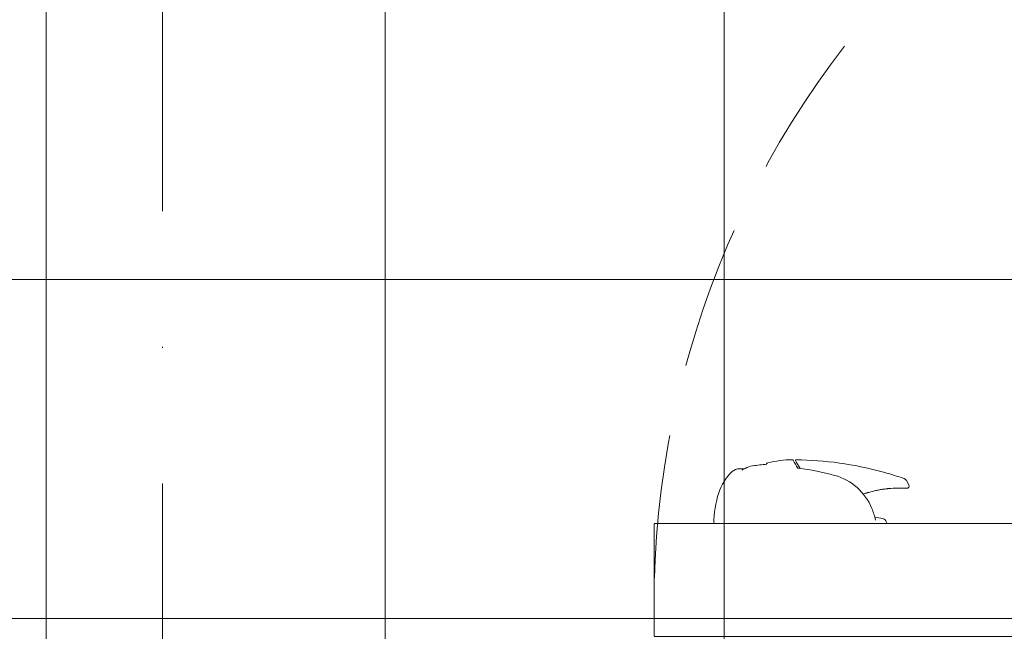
# Model space of a CAD drawing. Header units: millimetres. Extents: x -2074 to 12588, y -3630 to 101167.
# Tile 38 of 180: x 2197 to 2284, y -1380 to -1326. Entities that reach past the tile are written whole.
import ezdxf

# ---------------------------------------------------------------- set-up
doc = ezdxf.new("R2010")
doc.units = ezdxf.units.MM
doc.linetypes.add('ACAD_ISO10W100', pattern=[18, 12, -3, 0, -3])
doc.linetypes.add('DASHED', pattern=[19.05, 12.7, -6.35])
for name, color, linetype, lineweight in [('SelinAr_BUD_osie', 8, 'ACAD_ISO10W100', 18), ('SelinAr_BUD_posadzka', 7, 'Continuous', 20), ('SelinAr_WYP_komory', 8, 'Continuous', 18)]:
    doc.layers.add(name, color=color, linetype=linetype, lineweight=lineweight)

# ---------------------------------------------------------------- blocks, each defined once
blk = doc.blocks.new('*U432')
for p, q in [((8.514, 22.722), (8.6, 22.571)), ((3.554, 21.999), (3.976, 21.999)), ((8.6, 22.571), (8.91, 22.035)), ((18.321, 20.962), (18.543, 20.577)), ((15.536, 17.715), (16.232, 17.592)), ((1.279, 17.169), (16.579, 17.169)), ((1.78, 17.149), (1.781, 17.169)), ((1.78, 17.149), (16.21, 17.149)), ((16.21, 17.149), (16.198, 17.169)), ((16.579, 17.169), (16.553, 17.289))]:
    blk.add_line(p, q)
blk.add_lwpolyline([(74, 7.229, -0.414214), (73.92, 7.149), (-3.92, 7.149, -0.414214), (-4, 7.229), (-4, 17.074, -0.414814), (-3.926, 17.149), (73.914, 17.149, -0.414814), (74, 17.074), (74, 7.229)], format="xyb")
at = {"color": 254, "linetype": 'DASHED'}
blk.add_arc((77.1, 9.9), 81.125, 88.57469, 181.53697, dxfattribs=at)
for centre, radius, start, end in [((8.279, 13.799), 9, 90.18455, 104.3275), ((8.25, 22.749), 0.05, 30.00446, 90.18217), ((74.399, 60.468), 76.097, 209.69252, 210.30746), ((8.557, 22.747), 0.05, 89.45092, 210), ((8.27, -7.202), 30, 74.7421, 89.45189), ((3.529, 21.097), 0.902, 88.52046, 133.32375), ((7.96, 15.217), 7.866, 119.83997, 121.9601), ((4.936, 20.509), 1.77, 97.286, 120.16019), ((176.191, -1437.283), 1469.587, 96.651214, 96.700849), ((5.889, -0.951), 23.184, 74.78602, 82.84551), ((5.999, 18.481), 4.5, 133.34684, 162), ((10.613, 16.583), 5.025, 22.26116, 74.29276), ((8.266, -7.216), 30.014, 72.57991, 74.7416), ((8.391, -6.834), 29.612, 70.87797, 72.59047), ((17.72, 10.297), 10.001, 86.40982, 95.61023), ((18.37, 20.477), 0.2, 263.3009, 29.95416), ((10.279, 17.09), 9, 162, 179.5), ((8.916, 15.814), 6.886, 13.85155, 22.83097), ((16.163, 17.198), 0.4, 13.01997, 80.15844)]:
    blk.add_arc(centre, radius, start, end)
for points, knots in [([(5.931, 22.408), (5.935, 22.415), (5.942, 22.428), (5.954, 22.447), (5.968, 22.464), (5.982, 22.479), (5.998, 22.493), (6.015, 22.504), (6.033, 22.513), (6.046, 22.517), (6.052, 22.519)], [0, 0, 0, 0, 0.232433, 0.455468, 0.67195, 0.883152, 1.089409, 1.291637, 1.491434, 1.690369, 1.690369, 1.690369, 1.690369]), ([(8.695, 22.069), (8.696, 22.068), (8.698, 22.068), (8.702, 22.067), (8.707, 22.065), (8.714, 22.063), (8.729, 22.06), (8.75, 22.056), (8.767, 22.053), (8.777, 22.052)], [0, 0, 0, 0, 0.0290633, 0.0714678, 0.0970914, 0.1891856, 0.2978479, 0.5497264, 0.8324144, 0.8324144, 0.8324144, 0.8324144]), ([(18.092, 21.145), (18.098, 21.142), (18.114, 21.137), (18.137, 21.128), (18.161, 21.116), (18.184, 21.103), (18.205, 21.089), (18.227, 21.073), (18.249, 21.054), (18.269, 21.033), (18.288, 21.011), (18.306, 20.987), (18.316, 20.97), (18.321, 20.962)], [0, 0, 0, 0, 0.199401, 0.485424, 0.754749, 1.002974, 1.27341, 1.527572, 1.816148, 2.125015, 2.404212, 2.697198, 2.999466, 2.999466, 2.999466, 2.999466]), ([(14.501, 19.766), (14.536, 19.778), (14.631, 19.809), (14.792, 19.86), (14.986, 19.918), (15.198, 19.976), (15.399, 20.026), (15.591, 20.069), (15.768, 20.106), (15.948, 20.14), (16.129, 20.171), (16.312, 20.199), (16.486, 20.222), (16.631, 20.239), (16.711, 20.247), (16.742, 20.25)], [17.111436, 17.111436, 17.111436, 17.111436, 18.224018, 20.113651, 22.180463, 24.288958, 26.716097, 28.391912, 30.195176, 32.128218, 33.887195, 35.711387, 37.691634, 39.144941, 40.092956, 40.092956, 40.092956, 40.092956])]:
    blk.add_open_spline(points, degree=3, knots=knots)
blk = doc.blocks.new('*U388')
at = {"ltscale": 4}
blk.add_line((0, 50), (0, -1730), dxfattribs=at)
blk = doc.blocks.new('ewerwerwerwe')
at = {"layer": 'SelinAr_BUD_osie'}
blk.add_blockref('*U388', (2209.657, 2159.741), dxfattribs=at)
at = {"layer": 'SelinAr_WYP_komory'}
blk.add_blockref('*U432', (2257.157, 1612.241), dxfattribs=at)

msp = doc.modelspace()

# ---------------------------------------------------------------- block references
msp.add_blockref('ewerwerwerwe', (0, -3000))

# ---------------------------------------------------------------- next in the draw order: linework, layer by layer
at = {"layer": 'SelinAr_BUD_posadzka'}
for points in [[(2199.354, -914.759), (2199.354, -1382.759)], [(2229.354, -914.759), (2229.354, -1382.759)], [(2259.354, -914.759), (2259.354, -1382.759)], [(1953.957, -1349.009), (2817.157, -1349.009)], [(1953.957, -1379.009), (2817.157, -1379.009)]]:
    msp.add_lwpolyline(points, dxfattribs=at)

doc.saveas('drawing.dxf')
